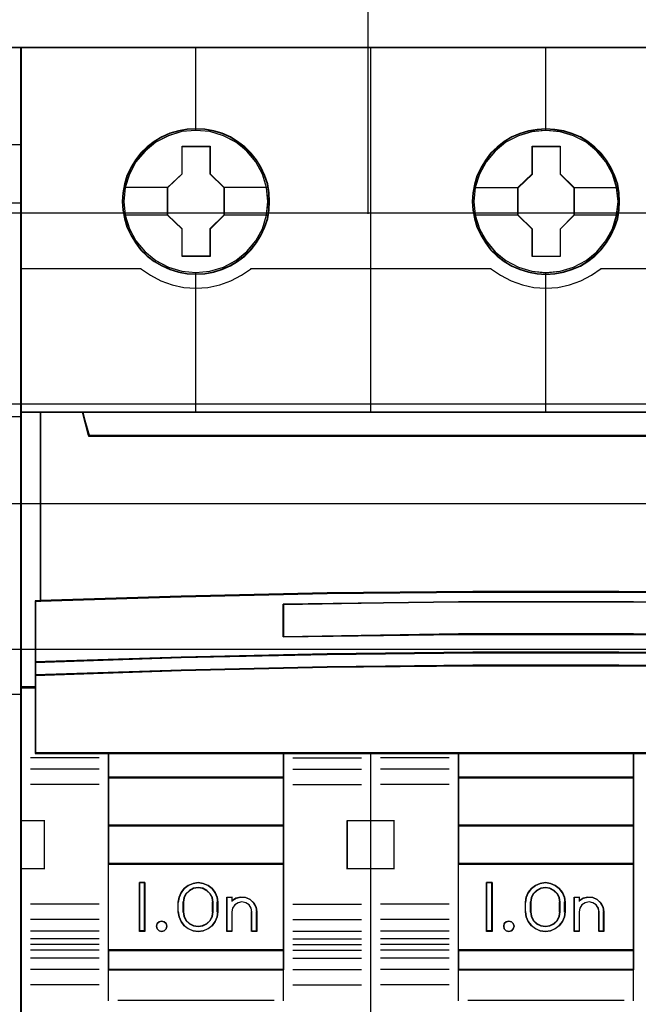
# Model space of a CAD drawing. Extents: x -543332 to -314699, y -9028 to 155584.
# Tile 115 of 256: x -444770 to -444452, y 23766 to 24272. Entities that reach past the tile are written whole.
import ezdxf

# ---------------------------------------------------------------- set-up
doc = ezdxf.new("R2010")
doc.units = 0
doc.header["$MEASUREMENT"] = 0
doc.layers.get('0').update_dxf_attribs({"color": 8})
for name, color, linetype in [('30', 7, 'Continuous'), ('45', 8, 'Continuous'), ('50', 7, 'Continuous')]:
    doc.layers.add(name, color=color, linetype=linetype)

# ---------------------------------------------------------------- blocks, each defined once
blk = doc.blocks.new('*U1125')
at = {"layer": '50', "color": 7}
for points in [[(509.985212, -477.51456), (834.016113, -477.51456)], [(509.985212, -477.51456), (834.016113, -477.51456)], [(563.848974, -477.55693), (563.848974, -457.544965)], [(509.985212, -487.347089), (834.016113, -487.347089), (834.016113, -533.64975), (509.985212, -533.64975), (509.985212, -487.347089)]]:
    blk.add_lwpolyline(points, dxfattribs=at)
blk = doc.blocks.new('*U1126')
at = {"layer": '30', "color": 7}
blk.add_lwpolyline([(499.9802, -492.476529), (844.087401, -492.476529), (844.087401, -528.454107), (499.9802, -528.454107), (499.9802, -492.476529)], close=True, dxfattribs=at)
for points in [[(499.9802, -492.476529), (844.087401, -492.476529), (844.087401, -528.454107), (499.9802, -528.454107), (499.9802, -492.476529)], [(499.9802, -499.973403), (844.087401, -499.973403), (844.087401, -520.957234), (499.9802, -520.957234), (499.9802, -499.973403)]]:
    blk.add_lwpolyline(points, dxfattribs=at)
blk = doc.blocks.new('*U1127')
at = {"layer": '45', "color": 7}
for points in [[(527.997408, -468.984913), (546.002195, -468.984913), (546.002195, -468.984913), (546.002195, -552.014574), (546.002195, -552.014574), (527.997408, -552.014574), (527.997408, -552.014574), (509.998467, -552.014574), (509.998467, -552.014574), (509.998467, -468.984913), (509.998467, -468.984913), (527.997408, -468.984913), (527.997408, -468.984913)], [(527.997408, -468.99021), (545.996893, -468.99021), (545.996893, -552.009278), (527.997408, -552.009278), (510.003769, -552.009278), (510.003769, -468.99021), (527.997408, -468.99021)], [(509.998467, -487.990587), (527.997408, -487.990587), (527.997408, -487.990587), (546.002195, -487.990587), (546.002195, -502.301114), (527.997408, -502.301114), (527.997408, -502.301114), (509.998467, -502.301114), (509.998467, -487.990587)], [(510.003769, -487.995883), (527.997408, -487.995883), (545.996893, -487.995883), (545.996893, -502.295818), (527.997408, -502.295818), (510.003769, -502.295818), (510.003769, -487.995883)]]:
    blk.add_lwpolyline(points, close=True, dxfattribs=at)
for points in [[(544.994801, -473.987243), (546.002195, -473.987243)], [(527.991053, -476.990229), (546.002195, -476.990229)]]:
    blk.add_lwpolyline(points, dxfattribs=at)
blk = doc.blocks.new('*U1128')
at = {"layer": '45', "color": 7}
for points in [[(563.994078, -468.998154), (545.970383, -468.998154), (545.970383, -551.066542), (563.994078, -551.066542), (582.006626, -551.066542), (600.030321, -551.066542), (600.030321, -468.998154), (582.006626, -468.998154), (563.994078, -468.998154)], [(558.777541, -476.924026), (558.755159, -476.470835), (558.68242, -476.023171), (558.525751, -475.592087), (558.3467, -475.177584), (558.111697, -474.785187), (557.83193, -474.437004), (557.501806, -474.116454), (557.132514, -473.840119), (556.763222, -473.596943), (556.332382, -473.414562), (555.901541, -473.287447), (555.442724, -473.204546), (554.989503, -473.176913), (554.530686, -473.204546), (554.088655, -473.287447), (553.641028, -473.414562), (553.226974, -473.596943), (552.835301, -473.840119), (552.4772, -474.116454), (552.14148, -474.437004), (551.872904, -474.785187), (551.632305, -475.177584), (551.430873, -475.592087), (551.313371, -476.023171), (551.223846, -476.470835), (551.190274, -476.924026), (551.223846, -477.371689), (551.313371, -477.8083), (551.430873, -478.24491), (551.632305, -478.659414), (551.872904, -479.046284), (552.14148, -479.411047), (552.4772, -479.731597), (552.835301, -480.007932), (553.226974, -480.240054), (553.641028, -480.422436), (554.088655, -480.560604), (554.530686, -480.649031), (554.989503, -480.671138), (555.442724, -480.649031), (555.901541, -480.560604), (556.332382, -480.422436), (556.763222, -480.240054), (557.132514, -480.007932), (557.501806, -479.731597), (557.83193, -479.411047), (558.111697, -479.046284), (558.3467, -478.659414), (558.525751, -478.24491), (558.68242, -477.8083), (558.755159, -477.371689), (558.777541, -476.924026)], [(558.777541, -476.924026), (558.755159, -476.470835), (558.68242, -476.023171), (558.525751, -475.592087), (558.3467, -475.177584), (558.111697, -474.785187), (557.83193, -474.437004), (557.501806, -474.116454), (557.132514, -473.840119), (556.763222, -473.596943), (556.332382, -473.414562), (555.901541, -473.287447), (555.442724, -473.204546), (554.989503, -473.176913), (554.530686, -473.204546), (554.088655, -473.287447), (553.641028, -473.414562), (553.226974, -473.596943), (552.835301, -473.840119), (552.4772, -474.116454), (552.14148, -474.437004), (551.872904, -474.785187), (551.632305, -475.177584), (551.430873, -475.592087), (551.313371, -476.023171), (551.223846, -476.470835), (551.190274, -476.924026), (551.223846, -477.371689), (551.313371, -477.8083), (551.430873, -478.24491), (551.632305, -478.659414), (551.872904, -479.046284), (552.14148, -479.411047), (552.4772, -479.731597), (552.835301, -480.007932), (553.226974, -480.240054), (553.641028, -480.422436), (554.088655, -480.560604), (554.530686, -480.649031), (554.989503, -480.671138), (555.442724, -480.649031), (555.901541, -480.560604), (556.332382, -480.422436), (556.763222, -480.240054), (557.132514, -480.007932), (557.501806, -479.731597), (557.83193, -479.411047), (558.111697, -479.046284), (558.3467, -478.659414), (558.525751, -478.24491), (558.68242, -477.8083), (558.755159, -477.371689), (558.777541, -476.924026)], [(576.788683, -476.929322), (576.766301, -476.476131), (576.693559, -476.028467), (576.536884, -475.597384), (576.357826, -475.18288), (576.122813, -474.790483), (575.843036, -474.4423), (575.512899, -474.121751), (575.149188, -473.839888), (574.774287, -473.602239), (574.34343, -473.419858), (573.912573, -473.292743), (573.453738, -473.209843), (573.000499, -473.182209), (572.54726, -473.209843), (572.099616, -473.292743), (571.651972, -473.419858), (571.237902, -473.602239), (570.846214, -473.839888), (570.488099, -474.121751), (570.152366, -474.4423), (569.889375, -474.790483), (569.643171, -475.18288), (569.447327, -475.597384), (569.324225, -476.028467), (569.234696, -476.476131), (569.206719, -476.929322), (569.234696, -477.376986), (569.324225, -477.813596), (569.447327, -478.250207), (569.643171, -478.66471), (569.889375, -479.05158), (570.152366, -479.416344), (570.488099, -479.736893), (570.846214, -480.013229), (571.237902, -480.245351), (571.651972, -480.427732), (572.099616, -480.5659), (572.54726, -480.654328), (573.000499, -480.676434), (573.453738, -480.654328), (573.912573, -480.5659), (574.34343, -480.427732), (574.774287, -480.245351), (575.149188, -480.013229), (575.512899, -479.736893), (575.843036, -479.416344), (576.122813, -479.05158), (576.357826, -478.66471), (576.536884, -478.250207), (576.693559, -477.813596), (576.766301, -477.376986), (576.788683, -476.929322)], [(576.788683, -476.929322), (576.766301, -476.476131), (576.693559, -476.028467), (576.536884, -475.597384), (576.357826, -475.18288), (576.122813, -474.790483), (575.843036, -474.4423), (575.512899, -474.121751), (575.149188, -473.839888), (574.774287, -473.602239), (574.34343, -473.419858), (573.912573, -473.292743), (573.453738, -473.209843), (573.000499, -473.182209), (572.54726, -473.209843), (572.099616, -473.292743), (571.651972, -473.419858), (571.237902, -473.602239), (570.846214, -473.839888), (570.488099, -474.121751), (570.152366, -474.4423), (569.889375, -474.790483), (569.643171, -475.18288), (569.447327, -475.597384), (569.324225, -476.028467), (569.234696, -476.476131), (569.206719, -476.929322), (569.234696, -477.376986), (569.324225, -477.813596), (569.447327, -478.250207), (569.643171, -478.66471), (569.889375, -479.05158), (570.152366, -479.416344), (570.488099, -479.736893), (570.846214, -480.013229), (571.237902, -480.245351), (571.651972, -480.427732), (572.099616, -480.5659), (572.54726, -480.654328), (573.000499, -480.676434), (573.453738, -480.654328), (573.912573, -480.5659), (574.34343, -480.427732), (574.774287, -480.245351), (575.149188, -480.013229), (575.512899, -479.736893), (575.843036, -479.416344), (576.122813, -479.05158), (576.357826, -478.66471), (576.536884, -478.250207), (576.693559, -477.813596), (576.766301, -477.376986), (576.788683, -476.929322)], [(576.772777, -476.930646), (576.750489, -476.479537), (576.678052, -476.03393), (576.522034, -475.604826), (576.343728, -475.192227), (576.109701, -474.801632), (575.831098, -474.455049), (575.502346, -474.135972), (575.140161, -473.855404), (574.766833, -473.618847), (574.337783, -473.437303), (573.908734, -473.310773), (573.451825, -473.228253), (573.000487, -473.200746), (572.54915, -473.228253), (572.103384, -473.310773), (571.657619, -473.437303), (571.245286, -473.618847), (570.855241, -473.855404), (570.498629, -474.135972), (570.164304, -474.455049), (569.902417, -474.801632), (569.657246, -475.192227), (569.462224, -475.604826), (569.339638, -476.03393), (569.250485, -476.479537), (569.222625, -476.930646), (569.250485, -477.376253), (569.339638, -477.810858), (569.462224, -478.245463), (569.657246, -478.658063), (569.902417, -479.043156), (570.164304, -479.406243), (570.498629, -479.72532), (570.855241, -480.000386), (571.245286, -480.231442), (571.657619, -480.412986), (572.103384, -480.550519), (572.54915, -480.63854), (573.000487, -480.660546), (573.451825, -480.63854), (573.908734, -480.550519), (574.337783, -480.412986), (574.766833, -480.231442), (575.140161, -480.000386), (575.502346, -479.72532), (575.831098, -479.406243), (576.109701, -479.043156), (576.343728, -478.658063), (576.522034, -478.245463), (576.678052, -477.810858), (576.750489, -477.376253), (576.772777, -476.930646)], [(554.272194, -474.079927), (555.715182, -474.079927), (555.715182, -475.496561), (556.436675, -476.204878), (556.436675, -477.627046), (555.715182, -478.346431), (555.715182, -479.757531), (554.272194, -479.757531), (554.272194, -478.346431), (553.53379, -477.627046), (553.53379, -476.204878), (554.272194, -475.496561), (554.272194, -474.079927)], [(554.272194, -474.079927), (555.715182, -474.079927), (555.715182, -474.079927), (555.715182, -475.496561), (555.715182, -475.496561), (556.436675, -476.204878), (556.436675, -476.204878), (556.436675, -477.627046), (556.436675, -477.627046), (555.715182, -478.346431), (555.715182, -478.346431), (555.715182, -479.757531), (555.715182, -479.757531), (554.272194, -479.757531), (554.272194, -479.757531), (554.272194, -478.346431), (554.272194, -478.346431), (553.53379, -477.627046), (553.53379, -477.627046), (553.53379, -476.204878), (553.53379, -476.204878), (554.272194, -475.496561), (554.272194, -475.496561), (554.272194, -474.079927), (554.272194, -474.079927)], [(554.280008, -474.095816), (555.707182, -474.095816), (555.707182, -475.504521), (556.420769, -476.208874), (556.420769, -477.623082), (555.707182, -478.33844), (555.707182, -479.741642), (554.280008, -479.741642), (554.280008, -478.33844), (553.549697, -477.623082), (553.549697, -476.208874), (554.280008, -475.504521), (554.280008, -474.095816)], [(572.2894, -474.079927), (573.733874, -474.079927), (573.733874, -475.502036), (574.450469, -476.210323), (574.450469, -477.632432), (573.733874, -478.351786), (573.733874, -479.762828), (572.2894, -479.762828), (572.2894, -478.351786), (571.550235, -477.632432), (571.550235, -476.210323), (572.2894, -475.502036), (572.2894, -474.079927)], [(572.2894, -474.079927), (573.733874, -474.079927), (573.733874, -474.079927), (573.733874, -475.502036), (573.733874, -475.502036), (574.450469, -476.210323), (574.450469, -476.210323), (574.450469, -477.632432), (574.450469, -477.632432), (573.733874, -478.351786), (573.733874, -478.351786), (573.733874, -479.762828), (573.733874, -479.762828), (572.2894, -479.762828), (572.2894, -479.762828), (572.2894, -478.351786), (572.2894, -478.351786), (571.550235, -477.632432), (571.550235, -477.632432), (571.550235, -476.210323), (571.550235, -476.210323), (572.2894, -475.502036), (572.2894, -475.502036), (572.2894, -474.079927), (572.2894, -474.079927)], [(572.298498, -474.095816), (573.724487, -474.095816), (573.724487, -475.509972), (574.431912, -476.214299), (574.431912, -477.628456), (573.724487, -478.343788), (573.724487, -479.746939), (572.298498, -479.746939), (572.298498, -478.343788), (571.568792, -477.628456), (571.568792, -476.214299), (572.298498, -475.509972), (572.298498, -474.095816)], [(547.014891, -497.491056), (547.014891, -487.776088), (545.970383, -487.776088), (545.970383, -501.95156), (546.749436, -501.95156), (546.749436, -501.317496), (546.749436, -500.644837), (546.749436, -497.502083), (547.014891, -497.491056)], [(561.73635, -497.108216), (569.243827, -497.025435), (576.756877, -497.025435), (584.264354, -497.108216), (591.771831, -497.268258), (599.022927, -497.500043), (599.022927, -487.776088), (596.84927, -487.776088), (596.531582, -488.968128), (549.469122, -488.968128), (549.151434, -487.776088), (546.977777, -487.776088), (546.977777, -497.500043), (554.2233, -497.268258), (561.73635, -497.108216)], [(549.469313, -488.996878), (596.531392, -488.996878), (596.849077, -487.776088), (591.024839, -487.776088), (582.007022, -487.776088), (573.000352, -487.776088), (563.993682, -487.776088), (554.975866, -487.776088), (549.151627, -487.776088), (549.469313, -488.996878)], [(584.263741, -500.240599), (591.77072, -500.396106), (599.272125, -500.646029), (599.272125, -497.480339), (599.021335, -497.469232), (591.77072, -497.23597), (584.263741, -497.074909), (576.756763, -496.991601), (569.244212, -496.991601), (561.737234, -497.074909), (554.224682, -497.23597), (546.97964, -497.469232), (546.723277, -497.480339), (546.723277, -500.646029), (554.224682, -500.396106), (561.737234, -500.240599), (569.244212, -500.157291), (576.756763, -500.157291), (584.263741, -500.240599)], [(586.52329, -497.649332), (586.52329, -499.332554), (577.506231, -499.214728), (568.494748, -499.214728), (559.472112, -499.332554), (559.472112, -497.649332), (568.494748, -497.537117), (577.506231, -497.537117), (586.52329, -497.649332)], [(577.506231, -499.214728), (586.52329, -499.332554), (586.52329, -497.649332), (577.506231, -497.537117), (568.494748, -497.537117), (559.472112, -497.649332), (559.472112, -499.332554), (568.494748, -499.214728), (577.506231, -499.214728)], [(569.244212, -500.126995), (561.737234, -500.212113), (554.224682, -500.371001), (546.723277, -500.626357), (546.723277, -501.318656), (554.224682, -501.068974), (561.737234, -500.898737), (569.244212, -500.819293), (576.756763, -500.819293), (584.263741, -500.898737), (591.77072, -501.068974), (599.272125, -501.318656), (599.272125, -500.626357), (591.77072, -500.371001), (584.263741, -500.212113), (576.756763, -500.126995), (569.244212, -500.126995)], [(568.497415, -505.338527), (577.50356, -505.338527), (582.006632, -505.338527), (586.515278, -505.338527), (595.526995, -505.338527), (599.272125, -505.338527), (599.272125, -501.924649), (599.272125, -501.287318), (591.77072, -501.04347), (584.263741, -500.877209), (576.756763, -500.799621), (569.244212, -500.799621), (561.737234, -500.877209), (554.224682, -501.04347), (546.723277, -501.287318), (546.723277, -501.924649), (546.723277, -505.338527), (550.47398, -505.338527), (559.480124, -505.338527), (563.994343, -505.338527), (568.497415, -505.338527)], [(559.506576, -506.593743), (559.506576, -505.304101), (550.471843, -505.304101), (550.471843, -506.593743), (559.506576, -506.593743)], [(568.482986, -505.304101), (568.482986, -506.593743), (577.517718, -506.593743), (577.517718, -505.304101), (568.482986, -505.304101)], [(559.506576, -506.556669), (550.471843, -506.556669), (550.471843, -509.067102), (559.506576, -509.067102), (559.506576, -506.556669)], [(568.482986, -506.556669), (568.482986, -509.067102), (577.517718, -509.067102), (577.517718, -506.556669), (568.482986, -506.556669)], [(559.506576, -511.042612), (559.506576, -509.032676), (550.471843, -509.032676), (550.471843, -511.042612), (559.506576, -511.042612)], [(577.517718, -511.042612), (577.517718, -509.032676), (568.482986, -509.032676), (568.482986, -511.042612), (577.517718, -511.042612)], [(559.506576, -515.486184), (559.506576, -511.005538), (550.471843, -511.005538), (550.471843, -515.486184), (559.506576, -515.486184)], [(568.482986, -511.005538), (568.482986, -515.486184), (577.517718, -515.486184), (577.517718, -511.005538), (568.482986, -511.005538)], [(552.367334, -511.985348), (552.367334, -514.495781), (552.081022, -514.495781), (552.081022, -511.985348), (552.367334, -511.985348)], [(554.079904, -512.989521), (554.119596, -512.732899), (554.221661, -512.493014), (554.380428, -512.281021), (554.595899, -512.124817), (554.83972, -512.024399), (555.100553, -511.985348), (555.361386, -512.024399), (555.610878, -512.124817), (555.820678, -512.281021), (555.985116, -512.493014), (556.08718, -512.732899), (556.121202, -512.989521), (556.121202, -513.491608), (556.08718, -513.753809), (555.985116, -513.993695), (555.820678, -514.200108), (555.610878, -514.356313), (555.361386, -514.462309), (555.100553, -514.495781), (554.83972, -514.462309), (554.595899, -514.356313), (554.380428, -514.200108), (554.221661, -513.993695), (554.119596, -513.753809), (554.079904, -513.491608), (554.079904, -512.989521)], [(555.874656, -513.493793), (555.874656, -512.989985), (555.834734, -512.754875), (555.726374, -512.553351), (555.555279, -512.385415), (555.338559, -512.273458), (555.099027, -512.234273), (554.859495, -512.273458), (554.654181, -512.385415), (554.477383, -512.553351), (554.369023, -512.754875), (554.329101, -512.989985), (554.329101, -513.493793), (554.369023, -513.728903), (554.477383, -513.941622), (554.654181, -514.10396), (554.859495, -514.21032), (555.099027, -514.249505), (555.338559, -514.21032), (555.555279, -514.10396), (555.726374, -513.941622), (555.834734, -513.728903), (555.874656, -513.493793)], [(570.23267, -511.985348), (570.23267, -514.495781), (569.941056, -514.495781), (569.941056, -511.985348), (570.23267, -511.985348)], [(573.477057, -512.124817), (573.680995, -512.281021), (573.850942, -512.493014), (573.952911, -512.732899), (573.981236, -512.989521), (573.981236, -513.491608), (573.952911, -513.753809), (573.850942, -513.993695), (573.680995, -514.200108), (573.477057, -514.356313), (573.233466, -514.462309), (572.972879, -514.495781), (572.700963, -514.462309), (572.457371, -514.356313), (572.247769, -514.200108), (572.089151, -513.993695), (571.981517, -513.753809), (571.953193, -513.491608), (571.953193, -512.989521), (571.981517, -512.732899), (572.089151, -512.493014), (572.247769, -512.281021), (572.457371, -512.124817), (572.700963, -512.024399), (572.972879, -511.985348), (573.233466, -512.024399), (573.477057, -512.124817)], [(573.73734, -513.493793), (573.73734, -512.989985), (573.697408, -512.754875), (573.58902, -512.553351), (573.417881, -512.385415), (573.201104, -512.273458), (572.972919, -512.234273), (572.733324, -512.273458), (572.516548, -512.385415), (572.345409, -512.553351), (572.23702, -512.754875), (572.197088, -512.989985), (572.197088, -513.493793), (572.23702, -513.728903), (572.345409, -513.941622), (572.516548, -514.10396), (572.733324, -514.21032), (572.972919, -514.249505), (573.201104, -514.21032), (573.417881, -514.10396), (573.58902, -513.941622), (573.697408, -513.728903), (573.73734, -513.493793)], [(556.585133, -514.495781), (556.585133, -512.734771), (556.836203, -512.734771), (556.836203, -512.919845), (557.053037, -512.790854), (557.292694, -512.734771), (557.54947, -512.757204), (557.777716, -512.852545), (557.960312, -513.026403), (558.080141, -513.239519), (558.120084, -513.486285), (558.120084, -514.495781), (557.863308, -514.495781), (557.863308, -513.486285), (557.829071, -513.295602), (557.720654, -513.132961), (557.54947, -513.020795), (557.355462, -512.981537), (557.155747, -513.020795), (556.990269, -513.132961), (556.876146, -513.295602), (556.836203, -513.486285), (556.836203, -514.495781), (556.585133, -514.495781)], [(575.410095, -512.757204), (575.637946, -512.852545), (575.825923, -513.026403), (575.939849, -513.239519), (575.985419, -513.486285), (575.985419, -514.495781), (575.734783, -514.495781), (575.734783, -513.486285), (575.689213, -513.295602), (575.580983, -513.132961), (575.415791, -513.020795), (575.216422, -512.981537), (575.022748, -513.020795), (574.85186, -513.132961), (574.74363, -513.295602), (574.709453, -513.486285), (574.709453, -514.495781), (574.45312, -514.495781), (574.45312, -512.734771), (574.709453, -512.734771), (574.709453, -512.919845), (574.914519, -512.790854), (575.165155, -512.734771), (575.410095, -512.757204)], [(553.455673, -514.095619), (553.491374, -514.230968), (553.455673, -514.366317), (553.360471, -514.460473), (553.223619, -514.495781), (553.092717, -514.460473), (552.991565, -514.366317), (552.955864, -514.230968), (552.991565, -514.095619), (553.092717, -514.001463), (553.223619, -513.966154), (553.360471, -514.001463), (553.455673, -514.095619)], [(571.31745, -514.095619), (571.35936, -514.230968), (571.31745, -514.366317), (571.221655, -514.460473), (571.095925, -514.495781), (570.952233, -514.460473), (570.856438, -514.366317), (570.826502, -514.230968), (570.856438, -514.095619), (570.952233, -514.001463), (571.095925, -513.966154), (571.221655, -514.001463), (571.31745, -514.095619)], [(559.506576, -515.451758), (550.471843, -515.451758), (550.471843, -516.476587), (559.506576, -516.476587), (559.506576, -515.451758)], [(568.482986, -515.451758), (568.482986, -516.476587), (577.517718, -516.476587), (577.517718, -515.451758), (568.482986, -515.451758)]]:
    blk.add_lwpolyline(points, close=True, dxfattribs=at)
at = {"layer": '45', "color": 139}
for points in [[(563.994078, -468.998154), (545.970383, -468.998154), (545.970383, -551.066542), (563.994078, -551.066542), (582.006626, -551.066542), (600.030321, -551.066542), (600.030321, -468.998154), (582.006626, -468.998154), (563.994078, -468.998154)], [(563.999378, -469.014043), (545.986289, -469.014043), (545.986289, -551.048005), (563.999378, -551.048005), (582.001326, -551.048005), (600.014415, -551.048005), (600.014415, -469.014043), (582.001326, -469.014043), (563.999378, -469.014043)], [(558.692708, -476.919938), (558.619957, -476.201544), (558.412898, -475.516306), (558.071531, -474.880804), (557.612643, -474.322666), (557.047428, -473.875052), (556.403867, -473.537959), (555.704343, -473.327967), (554.982435, -473.261653), (554.260527, -473.327967), (553.572195, -473.537959), (552.928634, -473.875052), (552.363419, -474.322666), (551.904531, -474.880804), (551.563164, -475.516306), (551.344912, -476.201544), (551.277758, -476.919938), (551.344912, -477.632807), (551.563164, -478.323571), (551.904531, -478.948021), (552.363419, -479.506158), (552.928634, -479.959299), (553.572195, -480.296392), (554.260527, -480.51191), (554.982435, -480.58375), (555.704343, -480.51191), (556.403867, -480.296392), (557.047428, -479.959299), (557.612643, -479.506158), (558.071531, -478.948021), (558.412898, -478.323571), (558.619957, -477.632807), (558.692708, -476.919938)], [(558.69801, -476.919938), (558.625262, -476.201544), (558.418211, -475.516306), (558.071261, -474.88633), (557.606796, -474.328193), (557.052796, -473.875052), (556.409259, -473.543485), (555.709764, -473.327967), (554.987884, -473.261653), (554.266004, -473.327967), (553.566508, -473.543485), (552.928568, -473.875052), (552.368972, -474.328193), (551.89891, -474.88633), (551.557557, -475.516306), (551.350506, -476.201544), (551.277758, -476.919938), (551.350506, -477.632807), (551.557557, -478.323571), (551.89891, -478.953547), (552.368972, -479.511684), (552.928568, -479.964825), (553.566508, -480.301918), (554.266004, -480.51191), (554.987884, -480.58375), (555.709764, -480.51191), (556.409259, -480.301918), (557.052796, -479.964825), (557.606796, -479.511684), (558.071261, -478.953547), (558.418211, -478.323571), (558.625262, -477.632807), (558.69801, -476.919938)], [(576.711803, -476.919938), (576.633432, -476.201544), (576.426307, -475.516306), (576.084831, -474.88633), (575.625798, -474.328193), (575.060403, -473.875052), (574.416637, -473.543485), (573.72249, -473.327967), (572.994754, -473.261653), (572.272617, -473.327967), (571.584067, -473.543485), (570.940301, -473.875052), (570.374906, -474.328193), (569.915873, -474.88633), (569.574397, -475.516306), (569.361674, -476.201544), (569.288901, -476.919938), (569.361674, -477.632807), (569.574397, -478.323571), (569.915873, -478.953547), (570.374906, -479.511684), (570.940301, -479.964825), (571.584067, -480.301918), (572.272617, -480.51191), (572.994754, -480.58375), (573.72249, -480.51191), (574.416637, -480.301918), (575.060403, -479.964825), (575.625798, -479.511684), (576.084831, -478.953547), (576.426307, -478.323571), (576.633432, -477.632807), (576.711803, -476.919938)], [(576.711803, -476.925235), (576.63903, -476.20684), (576.431905, -475.521603), (576.084831, -474.8861), (575.6202, -474.327963), (575.066001, -473.874822), (574.422235, -473.543255), (573.72249, -473.333263), (573.000352, -473.26695), (572.278215, -473.333263), (571.578469, -473.543255), (570.940301, -473.874822), (570.380504, -474.327963), (569.915873, -474.8861), (569.568799, -475.521603), (569.361674, -476.20684), (569.288901, -476.925235), (569.361674, -477.638103), (569.568799, -478.328867), (569.915873, -478.953317), (570.380504, -479.511454), (570.940301, -479.964596), (571.578469, -480.301688), (572.278215, -480.517207), (573.000352, -480.589046), (573.72249, -480.517207), (574.422235, -480.301688), (575.066001, -479.964596), (575.6202, -479.511454), (576.084831, -478.953317), (576.431905, -478.328867), (576.63903, -477.638103), (576.711803, -476.925235)], [(553.491374, -514.230968), (553.455673, -514.095619), (553.360471, -514.001463), (553.223619, -513.966154), (553.092717, -514.001463), (552.991565, -514.095619), (552.955864, -514.230968), (552.991565, -514.366317), (553.092717, -514.460473), (553.223619, -514.495781), (553.360471, -514.460473), (553.455673, -514.366317), (553.491374, -514.230968)], [(571.35936, -514.230968), (571.31745, -514.095619), (571.221655, -514.001463), (571.095925, -513.966154), (570.952233, -514.001463), (570.856438, -514.095619), (570.826502, -514.230968), (570.856438, -514.366317), (570.952233, -514.460473), (571.095925, -514.495781), (571.221655, -514.460473), (571.31745, -514.366317), (571.35936, -514.230968)]]:
    blk.add_lwpolyline(points, close=True, dxfattribs=at)
for points in [[(554.970652, -468.998154), (554.970652, -473.290783)], [(563.981526, -487.810513), (563.981526, -468.998154)], [(572.981795, -468.998154), (572.981795, -473.290783)], [(545.970383, -480.366603), (552.17646, -480.366603)], [(552.141996, -480.366603), (552.646397, -480.719876), (553.190029, -481.004774), (553.772892, -481.215598), (554.372568, -481.346651), (554.989058, -481.380839), (555.605548, -481.346651), (556.210829, -481.215598), (556.788088, -481.004774), (557.33172, -480.719876), (557.841725, -480.366603)], [(557.80461, -480.366603), (570.187602, -480.366603)], [(570.153139, -480.366603), (570.657566, -480.719876), (571.201227, -481.004774), (571.784121, -481.215598), (572.38383, -481.346651), (573.000352, -481.380839), (573.616875, -481.346651), (574.216583, -481.215598), (574.799477, -481.004774), (575.343138, -480.719876), (575.847565, -480.366603)], [(575.813102, -480.366603), (588.196094, -480.366603)], [(554.970652, -480.559916), (554.970652, -487.810513)], [(572.981795, -480.559916), (572.981795, -487.810513)], [(545.970383, -487.776088), (600.030321, -487.776088)], [(546.977777, -487.776088), (546.977777, -497.500043)], [(549.151627, -487.776088), (549.504215, -488.996878)], [(549.4671, -488.962453), (596.533604, -488.962453)], [(599.272125, -497.513284), (591.77072, -497.252443), (584.263741, -497.080525), (576.756763, -496.991601), (569.244212, -496.991601), (561.737234, -497.080525), (554.224682, -497.252443), (546.723277, -497.513284)], [(546.723277, -497.47621), (546.723277, -505.338527)], [(586.52329, -497.682765), (577.506231, -497.537117), (568.494748, -497.537117), (559.472112, -497.682765)], [(559.472112, -499.332554), (559.472112, -497.648339)], [(586.52329, -499.332554), (577.506231, -499.18161), (568.494748, -499.18161), (559.472112, -499.332554)], [(599.272125, -500.646029), (591.77072, -500.380614), (584.263741, -500.215466), (576.756763, -500.126995), (569.244212, -500.126995), (561.737234, -500.215466), (554.224682, -500.380614), (546.723277, -500.646029)], [(599.272125, -501.318656), (591.77072, -501.059138), (584.263741, -500.882195), (576.756763, -500.799621), (569.244212, -500.799621), (561.737234, -500.882195), (554.224682, -501.059138), (546.723277, -501.318656)], [(546.757741, -501.914486), (545.970383, -501.914486)], [(550.005261, -505.555674), (546.471429, -505.555674)], [(599.272125, -505.304101), (546.723277, -505.304101)], [(550.471843, -505.304101), (550.471843, -516.476587)], [(550.471843, -505.304101), (559.506576, -505.304101)], [(559.472112, -505.304101), (559.472112, -516.476587)], [(559.97846, -505.555674), (563.512292, -505.555674)], [(563.981526, -551.066542), (563.981526, -505.304101)], [(568.011101, -505.555674), (564.477269, -505.555674)], [(568.482986, -505.304101), (568.482986, -516.476587)], [(568.482986, -505.304101), (577.517718, -505.304101)], [(577.483255, -505.304101), (577.483255, -516.476587)], [(550.005261, -506.14356), (546.471429, -506.14356)], [(559.97846, -506.14356), (563.512292, -506.14356)], [(568.011101, -506.14356), (564.477269, -506.14356)], [(550.471843, -506.556669), (559.506576, -506.556669)], [(568.482986, -506.556669), (577.517718, -506.556669)], [(550.005261, -506.938001), (546.471429, -506.938001)], [(559.97846, -506.938001), (563.512292, -506.938001)], [(568.011101, -506.938001), (564.477269, -506.938001)], [(545.970383, -508.778455), (547.208417, -508.778455)], [(547.173954, -508.778455), (547.173954, -511.283592)], [(562.772653, -511.283592), (562.772653, -508.778455)], [(562.772653, -508.778455), (564.01864, -508.778455)], [(563.981526, -508.778455), (565.214258, -508.778455)], [(565.179794, -508.778455), (565.179794, -511.283592)], [(550.471843, -509.032676), (559.506576, -509.032676)], [(568.482986, -509.032676), (577.517718, -509.032676)], [(545.970383, -511.249166), (547.208417, -511.249166)], [(550.471843, -511.005538), (559.506576, -511.005538)], [(562.772653, -511.249166), (564.01864, -511.249166)], [(563.981526, -511.249166), (565.214258, -511.249166)], [(568.482986, -511.005538), (577.517718, -511.005538)], [(552.367334, -511.985348), (552.081022, -511.985348)], [(552.081022, -511.985348), (552.081022, -514.495781)], [(552.33022, -511.985348), (552.33022, -514.495781)], [(556.121202, -513.010177), (556.08718, -512.748276), (555.985116, -512.503456), (555.820678, -512.287103), (555.610878, -512.127686), (555.361386, -512.025203), (555.100553, -511.985348), (554.83972, -512.025203), (554.595899, -512.127686), (554.380428, -512.287103), (554.221661, -512.503456), (554.119596, -512.748276), (554.079904, -513.010177)], [(555.874656, -513.010177), (555.834734, -512.768785), (555.726374, -512.561877), (555.555279, -512.389454), (555.338559, -512.274505), (555.099027, -512.234273), (554.859495, -512.274505), (554.654181, -512.389454), (554.477383, -512.561877), (554.369023, -512.768785), (554.329101, -513.010177)], [(570.23267, -511.985348), (569.941056, -511.985348)], [(569.941056, -511.985348), (569.941056, -514.495781)], [(570.198206, -511.985348), (570.198206, -514.495781)], [(573.981236, -513.010177), (573.952911, -512.748276), (573.850942, -512.503456), (573.680995, -512.287103), (573.477057, -512.127686), (573.233466, -512.025203), (572.972879, -511.985348), (572.700963, -512.025203), (572.457371, -512.127686), (572.247769, -512.287103), (572.089151, -512.503456), (571.981517, -512.748276), (571.953193, -513.010177)], [(573.73734, -513.010177), (573.697408, -512.768785), (573.58902, -512.561877), (573.417881, -512.389454), (573.201104, -512.274505), (572.972919, -512.234273), (572.733324, -512.274505), (572.516548, -512.389454), (572.345409, -512.561877), (572.23702, -512.768785), (572.197088, -513.010177)], [(556.585133, -512.734771), (556.866143, -512.734771)], [(556.585133, -512.734771), (556.585133, -514.495781)], [(556.83168, -512.734771), (556.83168, -512.94927)], [(558.120084, -513.505378), (558.08, -513.252343), (557.959749, -513.033813), (557.776509, -512.855538), (557.54746, -512.757774), (557.289779, -512.734771), (557.049277, -512.792279), (556.83168, -512.924547)], [(574.45312, -512.734771), (574.739432, -512.734771)], [(574.45312, -512.734771), (574.45312, -514.495781)], [(574.702318, -512.734771), (574.702318, -512.94927)], [(575.985419, -513.505378), (575.939594, -513.252343), (575.825032, -513.033813), (575.636003, -512.855538), (575.406878, -512.757774), (575.160568, -512.734771), (574.90853, -512.792279), (574.702318, -512.924547)], [(550.005261, -513.097565), (546.471429, -513.097565)], [(554.079904, -513.505378), (554.079904, -512.975751)], [(554.329101, -513.505378), (554.329101, -512.975751)], [(555.840192, -513.505378), (555.840192, -512.975751)], [(556.084088, -513.505378), (556.084088, -512.975751)], [(557.868235, -513.505378), (557.833683, -513.305297), (557.724269, -513.134639), (557.55151, -513.016944), (557.355716, -512.975751), (557.154164, -513.016944), (556.987163, -513.134639), (556.87199, -513.305297), (556.83168, -513.505378)], [(559.97846, -513.097565), (563.512292, -513.097565)], [(568.011101, -513.097565), (564.477269, -513.097565)], [(571.953193, -513.505378), (571.953193, -512.975751)], [(572.197088, -513.505378), (572.197088, -512.975751)], [(573.700226, -513.505378), (573.700226, -512.975751)], [(573.946772, -513.505378), (573.946772, -512.975751)], [(575.741524, -513.505378), (575.695337, -513.305297), (575.585643, -513.134639), (575.418215, -513.016944), (575.216147, -512.975751), (575.019853, -513.016944), (574.846652, -513.134639), (574.736958, -513.305297), (574.702318, -513.505378)], [(550.005261, -513.884062), (546.471429, -513.884062)], [(554.079904, -513.470953), (554.119596, -513.738547), (554.221661, -513.983367), (554.380428, -514.194026), (554.595899, -514.353444), (554.83972, -514.46162), (555.100553, -514.495781), (555.361386, -514.46162), (555.610878, -514.353444), (555.820678, -514.194026), (555.985116, -513.983367), (556.08718, -513.738547), (556.121202, -513.470953)], [(554.329101, -513.470953), (554.369023, -513.713169), (554.477383, -513.932317), (554.654181, -514.099561), (554.859495, -514.209135), (555.099027, -514.249505), (555.338559, -514.209135), (555.555279, -514.099561), (555.726374, -513.932317), (555.834734, -513.713169), (555.874656, -513.470953)], [(556.83168, -513.470953), (556.83168, -514.495781)], [(557.833772, -513.470953), (557.833772, -514.495781)], [(558.082969, -513.470953), (558.082969, -514.495781)], [(559.97846, -513.884062), (563.512292, -513.884062)], [(568.011101, -513.884062), (564.477269, -513.884062)], [(571.953193, -513.470953), (571.981517, -513.738547), (572.089151, -513.983367), (572.247769, -514.194026), (572.457371, -514.353444), (572.700963, -514.46162), (572.972879, -514.495781), (573.233466, -514.46162), (573.477057, -514.353444), (573.680995, -514.194026), (573.850942, -513.983367), (573.952911, -513.738547), (573.981236, -513.470953)], [(572.197088, -513.470953), (572.23702, -513.713169), (572.345409, -513.932317), (572.516548, -514.099561), (572.733324, -514.209135), (572.972919, -514.249505), (573.201104, -514.209135), (573.417881, -514.099561), (573.58902, -513.932317), (573.697408, -513.713169), (573.73734, -513.470953)], [(574.702318, -513.470953), (574.702318, -514.495781)], [(575.70706, -513.470953), (575.70706, -514.495781)], [(575.950956, -513.470953), (575.950956, -514.495781)], [(550.005261, -514.482541), (546.471429, -514.482541)], [(550.005261, -514.879761), (546.471429, -514.879761)], [(552.367334, -514.461356), (552.081022, -514.461356)], [(556.585133, -514.461356), (556.866143, -514.461356)], [(557.833772, -514.461356), (558.120084, -514.461356)], [(559.97846, -514.482541), (563.512292, -514.482541)], [(559.97846, -514.879761), (563.512292, -514.879761)], [(568.011101, -514.482541), (564.477269, -514.482541)], [(568.011101, -514.879761), (564.477269, -514.879761)], [(570.23267, -514.461356), (569.941056, -514.461356)], [(574.45312, -514.461356), (574.739432, -514.461356)], [(575.70706, -514.461356), (575.985419, -514.461356)], [(550.005261, -515.176352), (546.471429, -515.176352)], [(559.97846, -515.176352), (563.512292, -515.176352)], [(568.011101, -515.176352), (564.477269, -515.176352)], [(550.005261, -515.462351), (546.471429, -515.462351)], [(550.005261, -515.867516), (546.471429, -515.867516)], [(550.471843, -515.451758), (559.506576, -515.451758)], [(559.97846, -515.462351), (563.512292, -515.462351)], [(559.97846, -515.867516), (563.512292, -515.867516)], [(568.011101, -515.462351), (564.477269, -515.462351)], [(568.011101, -515.867516), (564.477269, -515.867516)], [(568.482986, -515.451758), (577.517718, -515.451758)], [(550.471843, -516.439513), (559.506576, -516.439513)], [(550.471843, -516.439513), (550.471843, -518.076061)], [(559.472112, -516.439513), (559.472112, -518.076061)], [(568.482986, -516.439513), (577.517718, -516.439513)], [(568.482986, -516.439513), (568.482986, -518.076061)], [(577.483255, -516.439513), (577.483255, -518.076061)], [(550.005261, -516.45805), (546.471429, -516.45805)], [(559.97846, -516.45805), (563.512292, -516.45805)], [(568.011101, -516.45805), (564.477269, -516.45805)], [(550.005261, -517.244547), (546.471429, -517.244547)], [(559.97846, -517.244547), (563.512292, -517.244547)], [(568.011101, -517.244547), (564.477269, -517.244547)], [(550.967587, -518.041636), (559.010832, -518.041636)], [(568.97873, -518.041636), (577.021975, -518.041636)]]:
    blk.add_lwpolyline(points, dxfattribs=at)
at = {"layer": '45', "color": 59}
for points in [[(563.981526, -487.810513), (563.981526, -468.998154)], [(563.981526, -551.066542), (563.981526, -505.304101)], [(562.772653, -508.778455), (562.772653, -511.283592)]]:
    blk.add_lwpolyline(points, dxfattribs=at)
for points in [[(558.761635, -476.92535), (558.739347, -476.474241), (558.666913, -476.028633), (558.5109, -475.59953), (558.332601, -475.18693), (558.098582, -474.796336), (557.819989, -474.449752), (557.491248, -474.130675), (557.123505, -473.855609), (556.755762, -473.613551), (556.326728, -473.432007), (555.897694, -473.305476), (555.440801, -473.222956), (554.989479, -473.19545), (554.532586, -473.222956), (554.092408, -473.305476), (553.646659, -473.432007), (553.234341, -473.613551), (552.84431, -473.855609), (552.48771, -474.130675), (552.153398, -474.449752), (551.885948, -474.796336), (551.646358, -475.18693), (551.445771, -475.59953), (551.328761, -476.028633), (551.239611, -476.474241), (551.20618, -476.92535), (551.239611, -477.370957), (551.328761, -477.805562), (551.445771, -478.240167), (551.646358, -478.652766), (551.885948, -479.037859), (552.153398, -479.400947), (552.48771, -479.720024), (552.84431, -479.99509), (553.234341, -480.226146), (553.646659, -480.40769), (554.092408, -480.545223), (554.532586, -480.633244), (554.989479, -480.655249), (555.440801, -480.633244), (555.897694, -480.545223), (556.326728, -480.40769), (556.755762, -480.226146), (557.123505, -479.99509), (557.491248, -479.720024), (557.819989, -479.400947), (558.098582, -479.037859), (558.332601, -478.652766), (558.5109, -478.240167), (558.666913, -477.805562), (558.739347, -477.370957), (558.761635, -476.92535)], [(561.744383, -497.093607), (569.246506, -497.011097), (576.754198, -497.011097), (584.256321, -497.093607), (591.758444, -497.253127), (599.00437, -497.484155), (599.00437, -487.791976), (596.832263, -487.791976), (596.514801, -488.980121), (549.485903, -488.980121), (549.168441, -487.791976), (546.996334, -487.791976), (546.996334, -497.484155), (554.23669, -497.253127), (561.744383, -497.093607)], [(549.469313, -488.996878), (596.531392, -488.996878), (596.849077, -487.776088), (591.024839, -487.776088), (582.007022, -487.776088), (573.000352, -487.776088), (563.993682, -487.776088), (554.975866, -487.776088), (549.151627, -487.776088), (549.469313, -488.996878)], [(584.263741, -500.240599), (591.77072, -500.396106), (599.272125, -500.646029), (599.272125, -497.480339), (599.021335, -497.469232), (591.77072, -497.23597), (584.263741, -497.074909), (576.756763, -496.991601), (569.244212, -496.991601), (561.737234, -497.074909), (554.224682, -497.23597), (546.97964, -497.469232), (546.723277, -497.480339), (546.723277, -500.646029), (554.224682, -500.396106), (561.737234, -500.240599), (569.244212, -500.157291), (576.756763, -500.157291), (584.263741, -500.240599)], [(586.52329, -497.649332), (586.52329, -499.332554), (577.506231, -499.214728), (568.494748, -499.214728), (559.472112, -499.332554), (559.472112, -497.649332), (568.494748, -497.537117), (577.506231, -497.537117), (586.52329, -497.649332)], [(577.506231, -499.214728), (586.52329, -499.332554), (586.52329, -497.649332), (577.506231, -497.537117), (568.494748, -497.537117), (559.472112, -497.649332), (559.472112, -499.332554), (568.494748, -499.214728), (577.506231, -499.214728)], [(577.500929, -499.200925), (586.507384, -499.316665), (586.507384, -497.663235), (577.500929, -497.553006), (568.500043, -497.553006), (559.488019, -497.663235), (559.488019, -499.316665), (568.500043, -499.200925), (577.500929, -499.200925)], [(569.244212, -500.126995), (561.737234, -500.212113), (554.224682, -500.371001), (546.723277, -500.626357), (546.723277, -501.318656), (554.224682, -501.068974), (561.737234, -500.898737), (569.244212, -500.819293), (576.756763, -500.819293), (584.263741, -500.898737), (591.77072, -501.068974), (599.272125, -501.318656), (599.272125, -500.626357), (591.77072, -500.371001), (584.263741, -500.212113), (576.756763, -500.126995), (569.244212, -500.126995)], [(569.246484, -500.145532), (561.744051, -500.228191), (554.236047, -500.382489), (546.739184, -500.630468), (546.739184, -501.302767), (554.236047, -501.060299), (561.744051, -500.894979), (569.246484, -500.81783), (576.754488, -500.81783), (584.256921, -500.894979), (591.759355, -501.060299), (599.256219, -501.302767), (599.256219, -500.630468), (591.759355, -500.382489), (584.256921, -500.228191), (576.754488, -500.145532), (569.246484, -500.145532)], [(568.497415, -505.338527), (577.50356, -505.338527), (582.006632, -505.338527), (586.515278, -505.338527), (595.526995, -505.338527), (599.272125, -505.338527), (599.272125, -501.924649), (599.272125, -501.287318), (591.77072, -501.04347), (584.263741, -500.877209), (576.756763, -500.799621), (569.244212, -500.799621), (561.737234, -500.877209), (554.224682, -501.04347), (546.723277, -501.287318), (546.723277, -501.924649), (546.723277, -505.338527), (550.47398, -505.338527), (559.480124, -505.338527), (563.994343, -505.338527), (568.497415, -505.338527)], [(568.50014, -505.322638), (577.500832, -505.322638), (582.001178, -505.322638), (586.507094, -505.322638), (595.513356, -505.322638), (599.256219, -505.322638), (599.256219, -501.932661), (599.256219, -501.299792), (591.759355, -501.057651), (584.256921, -500.892555), (576.754488, -500.81551), (569.246484, -500.81551), (561.744051, -500.892555), (554.236047, -501.057651), (546.739184, -501.299792), (546.739184, -501.932661), (546.739184, -505.322638), (550.487615, -505.322638), (559.488308, -505.322638), (563.999794, -505.322638), (568.50014, -505.322638)], [(559.506576, -506.593743), (559.506576, -505.304101), (550.471843, -505.304101), (550.471843, -506.593743), (559.506576, -506.593743)], [(559.49067, -506.575206), (559.49067, -505.31999), (550.487749, -505.31999), (550.487749, -506.575206), (559.49067, -506.575206)], [(568.482986, -505.304101), (568.482986, -506.593743), (577.517718, -506.593743), (577.517718, -505.304101), (568.482986, -505.304101)], [(568.498892, -505.31999), (568.498892, -506.575206), (577.501812, -506.575206), (577.501812, -505.31999), (568.498892, -505.31999)], [(559.506576, -506.556669), (550.471843, -506.556669), (550.471843, -509.067102), (559.506576, -509.067102), (559.506576, -506.556669)], [(559.49067, -506.572558), (550.487749, -506.572558), (550.487749, -509.051213), (559.49067, -509.051213), (559.49067, -506.572558)], [(568.482986, -506.556669), (568.482986, -509.067102), (577.517718, -509.067102), (577.517718, -506.556669), (568.482986, -506.556669)], [(568.498892, -506.572558), (568.498892, -509.051213), (577.501812, -509.051213), (577.501812, -506.572558), (568.498892, -506.572558)], [(559.506576, -511.042612), (559.506576, -509.032676), (550.471843, -509.032676), (550.471843, -511.042612), (559.506576, -511.042612)], [(559.49067, -511.026723), (559.49067, -509.048565), (550.487749, -509.048565), (550.487749, -511.026723), (559.49067, -511.026723)], [(577.517718, -511.042612), (577.517718, -509.032676), (568.482986, -509.032676), (568.482986, -511.042612), (577.517718, -511.042612)], [(577.501812, -511.026723), (577.501812, -509.048565), (568.498892, -509.048565), (568.498892, -511.026723), (577.501812, -511.026723)], [(559.506576, -515.486184), (559.506576, -511.005538), (550.471843, -511.005538), (550.471843, -515.486184), (559.506576, -515.486184)], [(568.482986, -511.005538), (568.482986, -515.486184), (577.517718, -515.486184), (577.517718, -511.005538), (568.482986, -511.005538)], [(552.367334, -511.985348), (552.367334, -514.495781), (552.081022, -514.495781), (552.081022, -511.985348), (552.367334, -511.985348)], [(554.079904, -512.989521), (554.119596, -512.732899), (554.221661, -512.493014), (554.380428, -512.281021), (554.595899, -512.124817), (554.83972, -512.024399), (555.100553, -511.985348), (555.361386, -512.024399), (555.610878, -512.124817), (555.820678, -512.281021), (555.985116, -512.493014), (556.08718, -512.732899), (556.121202, -512.989521), (556.121202, -513.491608), (556.08718, -513.753809), (555.985116, -513.993695), (555.820678, -514.200108), (555.610878, -514.356313), (555.361386, -514.462309), (555.100553, -514.495781), (554.83972, -514.462309), (554.595899, -514.356313), (554.380428, -514.200108), (554.221661, -513.993695), (554.119596, -513.753809), (554.079904, -513.491608), (554.079904, -512.989521)], [(555.874656, -513.493793), (555.874656, -512.989985), (555.834734, -512.754875), (555.726374, -512.553351), (555.555279, -512.385415), (555.338559, -512.273458), (555.099027, -512.234273), (554.859495, -512.273458), (554.654181, -512.385415), (554.477383, -512.553351), (554.369023, -512.754875), (554.329101, -512.989985), (554.329101, -513.493793), (554.369023, -513.728903), (554.477383, -513.941622), (554.654181, -514.10396), (554.859495, -514.21032), (555.099027, -514.249505), (555.338559, -514.21032), (555.555279, -514.10396), (555.726374, -513.941622), (555.834734, -513.728903), (555.874656, -513.493793)], [(555.858749, -513.488166), (555.858749, -512.992964), (555.819718, -512.76187), (555.713774, -512.563789), (555.546495, -512.398722), (555.334607, -512.288678), (555.100416, -512.250162), (554.866225, -512.288678), (554.66549, -512.398722), (554.492634, -512.563789), (554.38669, -512.76187), (554.347659, -512.992964), (554.347659, -513.488166), (554.38669, -513.71926), (554.492634, -513.928345), (554.66549, -514.08791), (554.866225, -514.192452), (555.100416, -514.230968), (555.334607, -514.192452), (555.546495, -514.08791), (555.713774, -513.928345), (555.819718, -513.71926), (555.858749, -513.488166)], [(570.23267, -511.985348), (570.23267, -514.495781), (569.941056, -514.495781), (569.941056, -511.985348), (570.23267, -511.985348)], [(573.477057, -512.124817), (573.680995, -512.281021), (573.850942, -512.493014), (573.952911, -512.732899), (573.981236, -512.989521), (573.981236, -513.491608), (573.952911, -513.753809), (573.850942, -513.993695), (573.680995, -514.200108), (573.477057, -514.356313), (573.233466, -514.462309), (572.972879, -514.495781), (572.700963, -514.462309), (572.457371, -514.356313), (572.247769, -514.200108), (572.089151, -513.993695), (571.981517, -513.753809), (571.953193, -513.491608), (571.953193, -512.989521), (571.981517, -512.732899), (572.089151, -512.493014), (572.247769, -512.281021), (572.457371, -512.124817), (572.700963, -512.024399), (572.972879, -511.985348), (573.233466, -512.024399), (573.477057, -512.124817)], [(573.73734, -513.493793), (573.73734, -512.989985), (573.697408, -512.754875), (573.58902, -512.553351), (573.417881, -512.385415), (573.201104, -512.273458), (572.972919, -512.234273), (572.733324, -512.273458), (572.516548, -512.385415), (572.345409, -512.553351), (572.23702, -512.754875), (572.197088, -512.989985), (572.197088, -513.493793), (572.23702, -513.728903), (572.345409, -513.941622), (572.516548, -514.10396), (572.733324, -514.21032), (572.972919, -514.249505), (573.201104, -514.21032), (573.417881, -514.10396), (573.58902, -513.941622), (573.697408, -513.728903), (573.73734, -513.493793)], [(573.718783, -513.488166), (573.718783, -512.992964), (573.679744, -512.76187), (573.573781, -512.563789), (573.406471, -512.398722), (573.194545, -512.288678), (572.971466, -512.250162), (572.737232, -512.288678), (572.525306, -512.398722), (572.357996, -512.563789), (572.252033, -512.76187), (572.212994, -512.992964), (572.212994, -513.488166), (572.252033, -513.71926), (572.357996, -513.928345), (572.525306, -514.08791), (572.737232, -514.192452), (572.971466, -514.230968), (573.194545, -514.192452), (573.406471, -514.08791), (573.573781, -513.928345), (573.679744, -513.71926), (573.718783, -513.488166)], [(556.585133, -514.495781), (556.585133, -512.734771), (556.836203, -512.734771), (556.836203, -512.919845), (557.053037, -512.790854), (557.292694, -512.734771), (557.54947, -512.757204), (557.777716, -512.852545), (557.960312, -513.026403), (558.080141, -513.239519), (558.120084, -513.486285), (558.120084, -514.495781), (557.863308, -514.495781), (557.863308, -513.486285), (557.829071, -513.295602), (557.720654, -513.132961), (557.54947, -513.020795), (557.355462, -512.981537), (557.155747, -513.020795), (556.990269, -513.132961), (556.876146, -513.295602), (556.836203, -513.486285), (556.836203, -514.495781), (556.585133, -514.495781)], [(575.410095, -512.757204), (575.637946, -512.852545), (575.825923, -513.026403), (575.939849, -513.239519), (575.985419, -513.486285), (575.985419, -514.495781), (575.734783, -514.495781), (575.734783, -513.486285), (575.689213, -513.295602), (575.580983, -513.132961), (575.415791, -513.020795), (575.216422, -512.981537), (575.022748, -513.020795), (574.85186, -513.132961), (574.74363, -513.295602), (574.709453, -513.486285), (574.709453, -514.495781), (574.45312, -514.495781), (574.45312, -512.734771), (574.709453, -512.734771), (574.709453, -512.919845), (574.914519, -512.790854), (575.165155, -512.734771), (575.410095, -512.757204)], [(553.455673, -514.095619), (553.491374, -514.230968), (553.455673, -514.366317), (553.360471, -514.460473), (553.223619, -514.495781), (553.092717, -514.460473), (552.991565, -514.366317), (552.955864, -514.230968), (552.991565, -514.095619), (553.092717, -514.001463), (553.223619, -513.966154), (553.360471, -514.001463), (553.455673, -514.095619)], [(571.31745, -514.095619), (571.35936, -514.230968), (571.31745, -514.366317), (571.221655, -514.460473), (571.095925, -514.495781), (570.952233, -514.460473), (570.856438, -514.366317), (570.826502, -514.230968), (570.856438, -514.095619), (570.952233, -514.001463), (571.095925, -513.966154), (571.221655, -514.001463), (571.31745, -514.095619)], [(559.506576, -515.451758), (550.471843, -515.451758), (550.471843, -516.476587), (559.506576, -516.476587), (559.506576, -515.451758)], [(559.49067, -515.467647), (550.487749, -515.467647), (550.487749, -516.460698), (559.49067, -516.460698), (559.49067, -515.467647)], [(568.482986, -515.451758), (568.482986, -516.476587), (577.517718, -516.476587), (577.517718, -515.451758), (568.482986, -515.451758)], [(568.498892, -515.467647), (568.498892, -516.460698), (577.501812, -516.460698), (577.501812, -515.467647), (568.498892, -515.467647)]]:
    blk.add_lwpolyline(points, close=True, dxfattribs=at)
at = {"layer": '45', "color": 7}
for points in [[(551.261852, -476.19314), (553.568254, -476.19314)], [(556.402212, -476.19314), (558.703312, -476.19314)], [(569.278297, -476.198436), (571.58735, -476.198436)], [(574.413355, -476.198436), (576.717105, -476.198436)], [(551.261852, -477.604597), (553.568254, -477.604597)], [(556.402212, -477.604597), (558.703312, -477.604597)], [(569.278297, -477.609893), (571.58735, -477.609893)], [(574.413355, -477.609893), (576.717105, -477.609893)]]:
    blk.add_lwpolyline(points, dxfattribs=at)
at = {"layer": '45', "color": 140}
for points in [[(547.014891, -497.491056), (547.014891, -487.776088), (545.970383, -487.776088), (545.970383, -501.95156), (546.749436, -501.95156), (546.749436, -501.317496), (546.749436, -500.644837), (546.749436, -497.502083), (547.014891, -497.491056)], [(546.998985, -497.483351), (546.998985, -487.791976), (545.986289, -487.791976), (545.986289, -501.933023), (546.741615, -501.933023), (546.741615, -501.300499), (546.741615, -500.629473), (546.741615, -497.494352), (546.998985, -497.483351)], [(561.73635, -497.108216), (569.243827, -497.025435), (576.756877, -497.025435), (584.264354, -497.108216), (591.771831, -497.268258), (599.022927, -497.500043), (599.022927, -487.776088), (596.84927, -487.776088), (596.531582, -488.968128), (549.469122, -488.968128), (549.151434, -487.776088), (546.977777, -487.776088), (546.977777, -497.500043), (554.2233, -497.268258), (561.73635, -497.108216)], [(549.485007, -488.980989), (596.515697, -488.980989), (596.833171, -487.791976), (591.012817, -487.791976), (582.001015, -487.791976), (573.000352, -487.791976), (563.999689, -487.791976), (554.987887, -487.791976), (549.167533, -487.791976), (549.485007, -488.980989)]]:
    blk.add_lwpolyline(points, close=True, dxfattribs=at)

msp = doc.modelspace()

# ---------------------------------------------------------------- block references
at = {"xscale": 10, "yscale": 10, "zscale": 10}
for name in ['*U1126', '*U1125', '*U1127', '*U1128']:
    msp.add_blockref(name, (-450229.1, 28948.04), dxfattribs=at)

doc.saveas('drawing.dxf')
